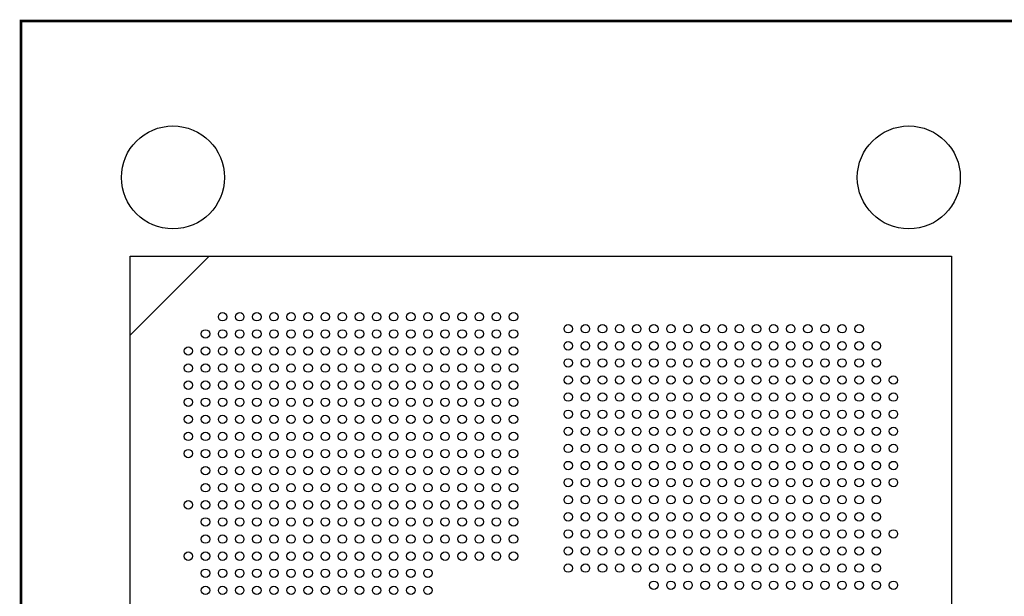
# Model space of a CAD drawing. Extents: x 0 to 344, y -1 to 330.
# Tile 11 of 28: x 136 to 193, y 98 to 132. Entities that reach past the tile are written whole.
import ezdxf

# ---------------------------------------------------------------- set-up
doc = ezdxf.new("R2010")
doc.units = 0
doc.layers.add('PACKAGE_GEOMETRY_SILKSCREEN_TOP', color=3, linetype='CONTINUOUS')
doc.layers.add('PIN_TOP', color=4, linetype='CONTINUOUS')

msp = doc.modelspace()

# ---------------------------------------------------------------- linework, layer by layer
at = {"layer": 'PACKAGE_GEOMETRY_SILKSCREEN_TOP', "const_width": 0.1524}
msp.add_lwpolyline([(166.23538, 42.764456), (196.615304, 42.764456), (196.615304, 59.864244), (207.11541, 59.864244), (207.11541, 74.864468), (203.61529, 74.864468), (199.455278, 132.064252), (135.855456, 132.064252), (135.855456, 42.764456)], close=True, dxfattribs=at)
at = {"layer": 'PACKAGE_GEOMETRY_SILKSCREEN_TOP'}
for points in [[(142.23238, 115.243356), (142.23238, 118.316756), (146.85518, 118.316756), (142.23238, 113.693956)], [(142.235428, 118.31447), (190.235332, 118.31447), (190.235332, 54.514242), (142.235428, 54.514242)]]:
    msp.add_lwpolyline(points, close=True, dxfattribs=at)
at = {"layer": 'PIN_TOP'}
for centre, radius in [((144.735296, 122.91441), 3.0099), ((187.735464, 122.91441), 3.0099), ((147.635468, 114.764312), 0.24511), ((148.635466, 114.764312), 0.24511), ((149.635464, 114.764312), 0.24511), ((150.635462, 114.764312), 0.24511), ((151.63546, 114.764312), 0.24511), ((152.635458, 114.764312), 0.24511), ((153.635456, 114.764312), 0.24511), ((154.635454, 114.764312), 0.24511), ((155.635452, 114.764312), 0.24511), ((156.63545, 114.764312), 0.24511), ((157.635448, 114.764312), 0.24511), ((158.635446, 114.764312), 0.24511), ((159.635444, 114.764312), 0.24511), ((160.635442, 114.764312), 0.24511), ((161.63544, 114.764312), 0.24511), ((162.635438, 114.764312), 0.24511), ((163.635436, 114.764312), 0.24511), ((164.635434, 114.764312), 0.24511), ((146.63547, 113.764314), 0.24511), ((147.635468, 113.764314), 0.24511), ((148.635466, 113.764314), 0.24511), ((149.635464, 113.764314), 0.24511), ((150.635462, 113.764314), 0.24511), ((151.63546, 113.764314), 0.24511), ((152.635458, 113.764314), 0.24511), ((153.635456, 113.764314), 0.24511), ((154.635454, 113.764314), 0.24511), ((155.635452, 113.764314), 0.24511), ((156.63545, 113.764314), 0.24511), ((157.635448, 113.764314), 0.24511), ((158.635446, 113.764314), 0.24511), ((159.635444, 113.764314), 0.24511), ((160.635442, 113.764314), 0.24511), ((161.63544, 113.764314), 0.24511), ((162.635438, 113.764314), 0.24511), ((163.635436, 113.764314), 0.24511), ((164.635434, 113.764314), 0.24511), ((167.835326, 114.064288), 0.24511), ((168.835324, 114.064288), 0.24511), ((169.835322, 114.064288), 0.24511), ((170.83532, 114.064288), 0.24511), ((171.835318, 114.064288), 0.24511), ((172.835316, 114.064288), 0.24511), ((173.835314, 114.064288), 0.24511), ((174.835312, 114.064288), 0.24511), ((175.83531, 114.064288), 0.24511), ((176.835308, 114.064288), 0.24511), ((177.835306, 114.064288), 0.24511), ((178.835304, 114.064288), 0.24511), ((179.835302, 114.064288), 0.24511), ((180.8353, 114.064288), 0.24511), ((181.835298, 114.064288), 0.24511), ((182.835296, 114.064288), 0.24511), ((183.835294, 114.064288), 0.24511), ((184.835292, 114.064288), 0.24511), ((145.635472, 112.764316), 0.24511), ((146.63547, 112.764316), 0.24511), ((147.635468, 112.764316), 0.24511), ((148.635466, 112.764316), 0.24511), ((149.635464, 112.764316), 0.24511), ((150.635462, 112.764316), 0.24511), ((151.63546, 112.764316), 0.24511), ((152.635458, 112.764316), 0.24511), ((153.635456, 112.764316), 0.24511), ((154.635454, 112.764316), 0.24511), ((155.635452, 112.764316), 0.24511), ((156.63545, 112.764316), 0.24511), ((157.635448, 112.764316), 0.24511), ((158.635446, 112.764316), 0.24511), ((159.635444, 112.764316), 0.24511), ((160.635442, 112.764316), 0.24511), ((161.63544, 112.764316), 0.24511), ((162.635438, 112.764316), 0.24511), ((163.635436, 112.764316), 0.24511), ((164.635434, 112.764316), 0.24511), ((167.835326, 113.06429), 0.24511), ((168.835324, 113.06429), 0.24511), ((169.835322, 113.06429), 0.24511), ((170.83532, 113.06429), 0.24511), ((171.835318, 113.06429), 0.24511), ((172.835316, 113.06429), 0.24511), ((173.835314, 113.06429), 0.24511), ((174.835312, 113.06429), 0.24511), ((175.83531, 113.06429), 0.24511), ((176.835308, 113.06429), 0.24511), ((177.835306, 113.06429), 0.24511), ((178.835304, 113.06429), 0.24511), ((179.835302, 113.06429), 0.24511), ((180.8353, 113.06429), 0.24511), ((181.835298, 113.06429), 0.24511), ((182.835296, 113.06429), 0.24511), ((183.835294, 113.06429), 0.24511), ((184.835292, 113.06429), 0.24511), ((185.83529, 113.06429), 0.24511), ((167.835326, 112.064292), 0.24511), ((168.835324, 112.064292), 0.24511), ((169.835322, 112.064292), 0.24511), ((170.83532, 112.064292), 0.24511), ((171.835318, 112.064292), 0.24511), ((172.835316, 112.064292), 0.24511), ((173.835314, 112.064292), 0.24511), ((174.835312, 112.064292), 0.24511), ((175.83531, 112.064292), 0.24511), ((176.835308, 112.064292), 0.24511), ((177.835306, 112.064292), 0.24511), ((178.835304, 112.064292), 0.24511), ((179.835302, 112.064292), 0.24511), ((180.8353, 112.064292), 0.24511), ((181.835298, 112.064292), 0.24511), ((182.835296, 112.064292), 0.24511), ((183.835294, 112.064292), 0.24511), ((184.835292, 112.064292), 0.24511), ((185.83529, 112.064292), 0.24511), ((145.635472, 111.764318), 0.24511), ((146.63547, 111.764318), 0.24511), ((147.635468, 111.764318), 0.24511), ((148.635466, 111.764318), 0.24511), ((149.635464, 111.764318), 0.24511), ((150.635462, 111.764318), 0.24511), ((151.63546, 111.764318), 0.24511), ((152.635458, 111.764318), 0.24511), ((153.635456, 111.764318), 0.24511), ((154.635454, 111.764318), 0.24511), ((155.635452, 111.764318), 0.24511), ((156.63545, 111.764318), 0.24511), ((157.635448, 111.764318), 0.24511), ((158.635446, 111.764318), 0.24511), ((159.635444, 111.764318), 0.24511), ((160.635442, 111.764318), 0.24511), ((161.63544, 111.764318), 0.24511), ((162.635438, 111.764318), 0.24511), ((163.635436, 111.764318), 0.24511), ((164.635434, 111.764318), 0.24511), ((167.835326, 111.064294), 0.24511), ((168.835324, 111.064294), 0.24511), ((169.835322, 111.064294), 0.24511), ((170.83532, 111.064294), 0.24511), ((171.835318, 111.064294), 0.24511), ((172.835316, 111.064294), 0.24511), ((173.835314, 111.064294), 0.24511), ((174.835312, 111.064294), 0.24511), ((175.83531, 111.064294), 0.24511), ((176.835308, 111.064294), 0.24511), ((177.835306, 111.064294), 0.24511), ((178.835304, 111.064294), 0.24511), ((179.835302, 111.064294), 0.24511), ((180.8353, 111.064294), 0.24511), ((181.835298, 111.064294), 0.24511), ((182.835296, 111.064294), 0.24511), ((183.835294, 111.064294), 0.24511), ((184.835292, 111.064294), 0.24511), ((185.83529, 111.064294), 0.24511), ((186.835288, 111.064294), 0.24511), ((145.635472, 110.76432), 0.24511), ((146.63547, 110.76432), 0.24511), ((147.635468, 110.76432), 0.24511), ((148.635466, 110.76432), 0.24511), ((149.635464, 110.76432), 0.24511), ((150.635462, 110.76432), 0.24511), ((151.63546, 110.76432), 0.24511), ((152.635458, 110.76432), 0.24511), ((153.635456, 110.76432), 0.24511), ((154.635454, 110.76432), 0.24511), ((155.635452, 110.76432), 0.24511), ((156.63545, 110.76432), 0.24511), ((157.635448, 110.76432), 0.24511), ((158.635446, 110.76432), 0.24511), ((159.635444, 110.76432), 0.24511), ((160.635442, 110.76432), 0.24511), ((161.63544, 110.76432), 0.24511), ((162.635438, 110.76432), 0.24511), ((163.635436, 110.76432), 0.24511), ((164.635434, 110.76432), 0.24511), ((145.635472, 109.764322), 0.24511), ((146.63547, 109.764322), 0.24511), ((147.635468, 109.764322), 0.24511), ((148.635466, 109.764322), 0.24511), ((149.635464, 109.764322), 0.24511), ((150.635462, 109.764322), 0.24511), ((151.63546, 109.764322), 0.24511), ((152.635458, 109.764322), 0.24511), ((153.635456, 109.764322), 0.24511), ((154.635454, 109.764322), 0.24511), ((155.635452, 109.764322), 0.24511), ((156.63545, 109.764322), 0.24511), ((157.635448, 109.764322), 0.24511), ((158.635446, 109.764322), 0.24511), ((159.635444, 109.764322), 0.24511), ((160.635442, 109.764322), 0.24511), ((161.63544, 109.764322), 0.24511), ((162.635438, 109.764322), 0.24511), ((163.635436, 109.764322), 0.24511), ((164.635434, 109.764322), 0.24511), ((167.835326, 110.064296), 0.24511), ((168.835324, 110.064296), 0.24511), ((169.835322, 110.064296), 0.24511), ((170.83532, 110.064296), 0.24511), ((171.835318, 110.064296), 0.24511), ((172.835316, 110.064296), 0.24511), ((173.835314, 110.064296), 0.24511), ((174.835312, 110.064296), 0.24511), ((175.83531, 110.064296), 0.24511), ((176.835308, 110.064296), 0.24511), ((177.835306, 110.064296), 0.24511), ((178.835304, 110.064296), 0.24511), ((179.835302, 110.064296), 0.24511), ((180.8353, 110.064296), 0.24511), ((181.835298, 110.064296), 0.24511), ((182.835296, 110.064296), 0.24511), ((183.835294, 110.064296), 0.24511), ((184.835292, 110.064296), 0.24511), ((185.83529, 110.064296), 0.24511), ((186.835288, 110.064296), 0.24511), ((145.635472, 108.764324), 0.24511), ((146.63547, 108.764324), 0.24511), ((147.635468, 108.764324), 0.24511), ((148.635466, 108.764324), 0.24511), ((149.635464, 108.764324), 0.24511), ((150.635462, 108.764324), 0.24511), ((151.63546, 108.764324), 0.24511), ((152.635458, 108.764324), 0.24511), ((153.635456, 108.764324), 0.24511), ((154.635454, 108.764324), 0.24511), ((155.635452, 108.764324), 0.24511), ((156.63545, 108.764324), 0.24511), ((157.635448, 108.764324), 0.24511), ((158.635446, 108.764324), 0.24511), ((159.635444, 108.764324), 0.24511), ((160.635442, 108.764324), 0.24511), ((161.63544, 108.764324), 0.24511), ((162.635438, 108.764324), 0.24511), ((163.635436, 108.764324), 0.24511), ((164.635434, 108.764324), 0.24511), ((167.835326, 109.064298), 0.24511), ((168.835324, 109.064298), 0.24511), ((169.835322, 109.064298), 0.24511), ((170.83532, 109.064298), 0.24511), ((171.835318, 109.064298), 0.24511), ((172.835316, 109.064298), 0.24511), ((173.835314, 109.064298), 0.24511), ((174.835312, 109.064298), 0.24511), ((175.83531, 109.064298), 0.24511), ((176.835308, 109.064298), 0.24511), ((177.835306, 109.064298), 0.24511), ((178.835304, 109.064298), 0.24511), ((179.835302, 109.064298), 0.24511), ((180.8353, 109.064298), 0.24511), ((181.835298, 109.064298), 0.24511), ((182.835296, 109.064298), 0.24511), ((183.835294, 109.064298), 0.24511), ((184.835292, 109.064298), 0.24511), ((185.83529, 109.064298), 0.24511), ((186.835288, 109.064298), 0.24511), ((167.835326, 108.0643), 0.24511), ((168.835324, 108.0643), 0.24511), ((169.835322, 108.0643), 0.24511), ((170.83532, 108.0643), 0.24511), ((171.835318, 108.0643), 0.24511), ((172.835316, 108.0643), 0.24511), ((173.835314, 108.0643), 0.24511), ((174.835312, 108.0643), 0.24511), ((175.83531, 108.0643), 0.24511), ((176.835308, 108.0643), 0.24511), ((177.835306, 108.0643), 0.24511), ((178.835304, 108.0643), 0.24511), ((179.835302, 108.0643), 0.24511), ((180.8353, 108.0643), 0.24511), ((181.835298, 108.0643), 0.24511), ((182.835296, 108.0643), 0.24511), ((183.835294, 108.0643), 0.24511), ((184.835292, 108.0643), 0.24511), ((185.83529, 108.0643), 0.24511), ((186.835288, 108.0643), 0.24511), ((145.635472, 107.764326), 0.24511), ((146.63547, 107.764326), 0.24511), ((147.635468, 107.764326), 0.24511), ((148.635466, 107.764326), 0.24511), ((149.635464, 107.764326), 0.24511), ((150.635462, 107.764326), 0.24511), ((151.63546, 107.764326), 0.24511), ((152.635458, 107.764326), 0.24511), ((153.635456, 107.764326), 0.24511), ((154.635454, 107.764326), 0.24511), ((155.635452, 107.764326), 0.24511), ((156.63545, 107.764326), 0.24511), ((157.635448, 107.764326), 0.24511), ((158.635446, 107.764326), 0.24511), ((159.635444, 107.764326), 0.24511), ((160.635442, 107.764326), 0.24511), ((161.63544, 107.764326), 0.24511), ((162.635438, 107.764326), 0.24511), ((163.635436, 107.764326), 0.24511), ((164.635434, 107.764326), 0.24511), ((167.835326, 107.064302), 0.24511), ((168.835324, 107.064302), 0.24511), ((169.835322, 107.064302), 0.24511), ((170.83532, 107.064302), 0.24511), ((171.835318, 107.064302), 0.24511), ((172.835316, 107.064302), 0.24511), ((173.835314, 107.064302), 0.24511), ((174.835312, 107.064302), 0.24511), ((175.83531, 107.064302), 0.24511), ((176.835308, 107.064302), 0.24511), ((177.835306, 107.064302), 0.24511), ((178.835304, 107.064302), 0.24511), ((179.835302, 107.064302), 0.24511), ((180.8353, 107.064302), 0.24511), ((181.835298, 107.064302), 0.24511), ((182.835296, 107.064302), 0.24511), ((183.835294, 107.064302), 0.24511), ((184.835292, 107.064302), 0.24511), ((185.83529, 107.064302), 0.24511), ((186.835288, 107.064302), 0.24511), ((145.635472, 106.764328), 0.24511), ((146.63547, 106.764328), 0.24511), ((147.635468, 106.764328), 0.24511), ((148.635466, 106.764328), 0.24511), ((149.635464, 106.764328), 0.24511), ((150.635462, 106.764328), 0.24511), ((151.63546, 106.764328), 0.24511), ((152.635458, 106.764328), 0.24511), ((153.635456, 106.764328), 0.24511), ((154.635454, 106.764328), 0.24511), ((155.635452, 106.764328), 0.24511), ((156.63545, 106.764328), 0.24511), ((157.635448, 106.764328), 0.24511), ((158.635446, 106.764328), 0.24511), ((159.635444, 106.764328), 0.24511), ((160.635442, 106.764328), 0.24511), ((161.63544, 106.764328), 0.24511), ((162.635438, 106.764328), 0.24511), ((163.635436, 106.764328), 0.24511), ((164.635434, 106.764328), 0.24511), ((146.63547, 105.76433), 0.24511), ((147.635468, 105.76433), 0.24511), ((148.635466, 105.76433), 0.24511), ((149.635464, 105.76433), 0.24511), ((150.635462, 105.76433), 0.24511), ((151.63546, 105.76433), 0.24511), ((152.635458, 105.76433), 0.24511), ((153.635456, 105.76433), 0.24511), ((154.635454, 105.76433), 0.24511), ((155.635452, 105.76433), 0.24511), ((156.63545, 105.76433), 0.24511), ((157.635448, 105.76433), 0.24511), ((158.635446, 105.76433), 0.24511), ((159.635444, 105.76433), 0.24511), ((160.635442, 105.76433), 0.24511), ((161.63544, 105.76433), 0.24511), ((162.635438, 105.76433), 0.24511), ((163.635436, 105.76433), 0.24511), ((164.635434, 105.76433), 0.24511), ((167.835326, 106.064304), 0.24511), ((168.835324, 106.064304), 0.24511), ((169.835322, 106.064304), 0.24511), ((170.83532, 106.064304), 0.24511), ((171.835318, 106.064304), 0.24511), ((172.835316, 106.064304), 0.24511), ((173.835314, 106.064304), 0.24511), ((174.835312, 106.064304), 0.24511), ((175.83531, 106.064304), 0.24511), ((176.835308, 106.064304), 0.24511), ((177.835306, 106.064304), 0.24511), ((178.835304, 106.064304), 0.24511), ((179.835302, 106.064304), 0.24511), ((180.8353, 106.064304), 0.24511), ((181.835298, 106.064304), 0.24511), ((182.835296, 106.064304), 0.24511), ((183.835294, 106.064304), 0.24511), ((184.835292, 106.064304), 0.24511), ((185.83529, 106.064304), 0.24511), ((186.835288, 106.064304), 0.24511), ((167.835326, 105.064306), 0.24511), ((168.835324, 105.064306), 0.24511), ((169.835322, 105.064306), 0.24511), ((170.83532, 105.064306), 0.24511), ((171.835318, 105.064306), 0.24511), ((172.835316, 105.064306), 0.24511), ((173.835314, 105.064306), 0.24511), ((174.835312, 105.064306), 0.24511), ((175.83531, 105.064306), 0.24511), ((176.835308, 105.064306), 0.24511), ((177.835306, 105.064306), 0.24511), ((178.835304, 105.064306), 0.24511), ((179.835302, 105.064306), 0.24511), ((180.8353, 105.064306), 0.24511), ((181.835298, 105.064306), 0.24511), ((182.835296, 105.064306), 0.24511), ((183.835294, 105.064306), 0.24511), ((184.835292, 105.064306), 0.24511), ((185.83529, 105.064306), 0.24511), ((186.835288, 105.064306), 0.24511), ((146.63547, 104.764332), 0.24511), ((147.635468, 104.764332), 0.24511), ((148.635466, 104.764332), 0.24511), ((149.635464, 104.764332), 0.24511), ((150.635462, 104.764332), 0.24511), ((151.63546, 104.764332), 0.24511), ((152.635458, 104.764332), 0.24511), ((153.635456, 104.764332), 0.24511), ((154.635454, 104.764332), 0.24511), ((155.635452, 104.764332), 0.24511), ((156.63545, 104.764332), 0.24511), ((157.635448, 104.764332), 0.24511), ((158.635446, 104.764332), 0.24511), ((159.635444, 104.764332), 0.24511), ((160.635442, 104.764332), 0.24511), ((161.63544, 104.764332), 0.24511), ((162.635438, 104.764332), 0.24511), ((163.635436, 104.764332), 0.24511), ((164.635434, 104.764332), 0.24511), ((167.835326, 104.064308), 0.24511), ((168.835324, 104.064308), 0.24511), ((169.835322, 104.064308), 0.24511), ((170.83532, 104.064308), 0.24511), ((171.835318, 104.064308), 0.24511), ((172.835316, 104.064308), 0.24511), ((173.835314, 104.064308), 0.24511), ((174.835312, 104.064308), 0.24511), ((175.83531, 104.064308), 0.24511), ((176.835308, 104.064308), 0.24511), ((177.835306, 104.064308), 0.24511), ((178.835304, 104.064308), 0.24511), ((179.835302, 104.064308), 0.24511), ((180.8353, 104.064308), 0.24511), ((181.835298, 104.064308), 0.24511), ((182.835296, 104.064308), 0.24511), ((183.835294, 104.064308), 0.24511), ((184.835292, 104.064308), 0.24511), ((185.83529, 104.064308), 0.24511), ((145.635472, 103.764334), 0.24511), ((146.63547, 103.764334), 0.24511), ((147.635468, 103.764334), 0.24511), ((148.635466, 103.764334), 0.24511), ((149.635464, 103.764334), 0.24511), ((150.635462, 103.764334), 0.24511), ((151.63546, 103.764334), 0.24511), ((152.635458, 103.764334), 0.24511), ((153.635456, 103.764334), 0.24511), ((154.635454, 103.764334), 0.24511), ((155.635452, 103.764334), 0.24511), ((156.63545, 103.764334), 0.24511), ((157.635448, 103.764334), 0.24511), ((158.635446, 103.764334), 0.24511), ((159.635444, 103.764334), 0.24511), ((160.635442, 103.764334), 0.24511), ((161.63544, 103.764334), 0.24511), ((162.635438, 103.764334), 0.24511), ((163.635436, 103.764334), 0.24511), ((164.635434, 103.764334), 0.24511), ((146.63547, 102.764336), 0.24511), ((147.635468, 102.764336), 0.24511), ((148.635466, 102.764336), 0.24511), ((149.635464, 102.764336), 0.24511), ((150.635462, 102.764336), 0.24511), ((151.63546, 102.764336), 0.24511), ((152.635458, 102.764336), 0.24511), ((153.635456, 102.764336), 0.24511), ((154.635454, 102.764336), 0.24511), ((155.635452, 102.764336), 0.24511), ((156.63545, 102.764336), 0.24511), ((157.635448, 102.764336), 0.24511), ((158.635446, 102.764336), 0.24511), ((159.635444, 102.764336), 0.24511), ((160.635442, 102.764336), 0.24511), ((161.63544, 102.764336), 0.24511), ((162.635438, 102.764336), 0.24511), ((163.635436, 102.764336), 0.24511), ((164.635434, 102.764336), 0.24511), ((167.835326, 103.06431), 0.24511), ((168.835324, 103.06431), 0.24511), ((169.835322, 103.06431), 0.24511), ((170.83532, 103.06431), 0.24511), ((171.835318, 103.06431), 0.24511), ((172.835316, 103.06431), 0.24511), ((173.835314, 103.06431), 0.24511), ((174.835312, 103.06431), 0.24511), ((175.83531, 103.06431), 0.24511), ((176.835308, 103.06431), 0.24511), ((177.835306, 103.06431), 0.24511), ((178.835304, 103.06431), 0.24511), ((179.835302, 103.06431), 0.24511), ((180.8353, 103.06431), 0.24511), ((181.835298, 103.06431), 0.24511), ((182.835296, 103.06431), 0.24511), ((183.835294, 103.06431), 0.24511), ((184.835292, 103.06431), 0.24511), ((185.83529, 103.06431), 0.24511), ((146.63547, 101.764338), 0.24511), ((147.635468, 101.764338), 0.24511), ((148.635466, 101.764338), 0.24511), ((149.635464, 101.764338), 0.24511), ((150.635462, 101.764338), 0.24511), ((151.63546, 101.764338), 0.24511), ((152.635458, 101.764338), 0.24511), ((153.635456, 101.764338), 0.24511), ((154.635454, 101.764338), 0.24511), ((155.635452, 101.764338), 0.24511), ((156.63545, 101.764338), 0.24511), ((157.635448, 101.764338), 0.24511), ((158.635446, 101.764338), 0.24511), ((159.635444, 101.764338), 0.24511), ((160.635442, 101.764338), 0.24511), ((161.63544, 101.764338), 0.24511), ((162.635438, 101.764338), 0.24511), ((163.635436, 101.764338), 0.24511), ((164.635434, 101.764338), 0.24511), ((167.835326, 102.064312), 0.24511), ((168.835324, 102.064312), 0.24511), ((169.835322, 102.064312), 0.24511), ((170.83532, 102.064312), 0.24511), ((171.835318, 102.064312), 0.24511), ((172.835316, 102.064312), 0.24511), ((173.835314, 102.064312), 0.24511), ((174.835312, 102.064312), 0.24511), ((175.83531, 102.064312), 0.24511), ((176.835308, 102.064312), 0.24511), ((177.835306, 102.064312), 0.24511), ((178.835304, 102.064312), 0.24511), ((179.835302, 102.064312), 0.24511), ((180.8353, 102.064312), 0.24511), ((181.835298, 102.064312), 0.24511), ((182.835296, 102.064312), 0.24511), ((183.835294, 102.064312), 0.24511), ((184.835292, 102.064312), 0.24511), ((185.83529, 102.064312), 0.24511), ((186.835288, 102.064312), 0.24511), ((167.835326, 101.064314), 0.24511), ((168.835324, 101.064314), 0.24511), ((169.835322, 101.064314), 0.24511), ((170.83532, 101.064314), 0.24511), ((171.835318, 101.064314), 0.24511), ((172.835316, 101.064314), 0.24511), ((173.835314, 101.064314), 0.24511), ((174.835312, 101.064314), 0.24511), ((175.83531, 101.064314), 0.24511), ((176.835308, 101.064314), 0.24511), ((177.835306, 101.064314), 0.24511), ((178.835304, 101.064314), 0.24511), ((179.835302, 101.064314), 0.24511), ((180.8353, 101.064314), 0.24511), ((181.835298, 101.064314), 0.24511), ((182.835296, 101.064314), 0.24511), ((183.835294, 101.064314), 0.24511), ((184.835292, 101.064314), 0.24511), ((185.83529, 101.064314), 0.24511), ((145.635472, 100.76434), 0.24511), ((146.63547, 100.76434), 0.24511), ((147.635468, 100.76434), 0.24511), ((148.635466, 100.76434), 0.24511), ((149.635464, 100.76434), 0.24511), ((150.635462, 100.76434), 0.24511), ((151.63546, 100.76434), 0.24511), ((152.635458, 100.76434), 0.24511), ((153.635456, 100.76434), 0.24511), ((154.635454, 100.76434), 0.24511), ((155.635452, 100.76434), 0.24511), ((156.63545, 100.76434), 0.24511), ((157.635448, 100.76434), 0.24511), ((158.635446, 100.76434), 0.24511), ((159.635444, 100.76434), 0.24511), ((160.635442, 100.76434), 0.24511), ((161.63544, 100.76434), 0.24511), ((162.635438, 100.76434), 0.24511), ((163.635436, 100.76434), 0.24511), ((164.635434, 100.76434), 0.24511), ((167.835326, 100.064316), 0.24511), ((168.835324, 100.064316), 0.24511), ((169.835322, 100.064316), 0.24511), ((170.83532, 100.064316), 0.24511), ((171.835318, 100.064316), 0.24511), ((172.835316, 100.064316), 0.24511), ((173.835314, 100.064316), 0.24511), ((174.835312, 100.064316), 0.24511), ((175.83531, 100.064316), 0.24511), ((176.835308, 100.064316), 0.24511), ((177.835306, 100.064316), 0.24511), ((178.835304, 100.064316), 0.24511), ((179.835302, 100.064316), 0.24511), ((180.8353, 100.064316), 0.24511), ((181.835298, 100.064316), 0.24511), ((182.835296, 100.064316), 0.24511), ((183.835294, 100.064316), 0.24511), ((184.835292, 100.064316), 0.24511), ((185.83529, 100.064316), 0.24511), ((146.63547, 99.764342), 0.24511), ((147.635468, 99.764342), 0.24511), ((148.635466, 99.764342), 0.24511), ((149.635464, 99.764342), 0.24511), ((150.635462, 99.764342), 0.24511), ((151.63546, 99.764342), 0.24511), ((152.635458, 99.764342), 0.24511), ((153.635456, 99.764342), 0.24511), ((154.635454, 99.764342), 0.24511), ((155.635452, 99.764342), 0.24511), ((156.63545, 99.764342), 0.24511), ((157.635448, 99.764342), 0.24511), ((158.635446, 99.764342), 0.24511), ((159.635444, 99.764342), 0.24511), ((146.63547, 98.764344), 0.24511), ((147.635468, 98.764344), 0.24511), ((148.635466, 98.764344), 0.24511), ((149.635464, 98.764344), 0.24511), ((150.635462, 98.764344), 0.24511), ((151.63546, 98.764344), 0.24511), ((152.635458, 98.764344), 0.24511), ((153.635456, 98.764344), 0.24511), ((154.635454, 98.764344), 0.24511), ((155.635452, 98.764344), 0.24511), ((156.63545, 98.764344), 0.24511), ((157.635448, 98.764344), 0.24511), ((158.635446, 98.764344), 0.24511), ((159.635444, 98.764344), 0.24511), ((172.835316, 99.064318), 0.24511), ((173.835314, 99.064318), 0.24511), ((174.835312, 99.064318), 0.24511), ((175.83531, 99.064318), 0.24511), ((176.835308, 99.064318), 0.24511), ((177.835306, 99.064318), 0.24511), ((178.835304, 99.064318), 0.24511), ((179.835302, 99.064318), 0.24511), ((180.8353, 99.064318), 0.24511), ((181.835298, 99.064318), 0.24511), ((182.835296, 99.064318), 0.24511), ((183.835294, 99.064318), 0.24511), ((184.835292, 99.064318), 0.24511), ((185.83529, 99.064318), 0.24511), ((186.835288, 99.064318), 0.24511)]:
    msp.add_circle(centre, radius, dxfattribs=at)

doc.saveas('drawing.dxf')
